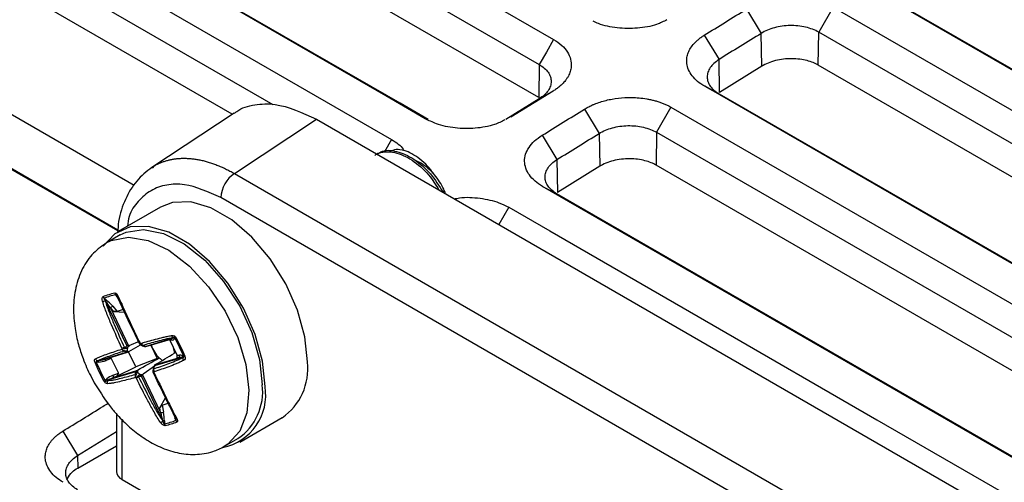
# Model space of a CAD drawing. Header units: millimetres. Extents: x -155 to 1130, y -373 to 1265.
# Tile 192 of 198: x 919 to 968, y 1167 to 1191. Entities that reach past the tile are written whole.
import ezdxf

# ---------------------------------------------------------------- set-up
doc = ezdxf.new("R2010")
doc.units = ezdxf.units.MM

msp = doc.modelspace()

# ---------------------------------------------------------------- linework, layer by layer
at = {"color": 7, "linetype": 'Continuous', "lineweight": 25}
for p, q in [((928.264, 1199.846), (945.883, 1189.674)), ((927.545, 1198.586), (945.164, 1188.414)), ((945.14, 1186.764), (927.52, 1196.935)), ((919.848, 1194.988), (937.752, 1184.653)), ((919.129, 1193.729), (931.803, 1186.412)), ((1029.476, 1153.157), (961.594, 1192.345)), ((929.767, 1185.923), (919.105, 1192.078)), ((962.313, 1191.972), (1029.63, 1153.11)), ((955.558, 1191.197), (956.302, 1189.98)), ((959.899, 1191.298), (959.18, 1190.039)), ((959.899, 1191.298), (1027.781, 1152.111)), ((953.437, 1189.887), (954.181, 1188.67)), ((956.327, 1188.331), (956.302, 1189.98)), ((959.155, 1188.388), (959.18, 1190.039)), ((1027.062, 1150.851), (959.18, 1190.039)), ((924.025, 1180.071), (909.166, 1188.649)), ((924.029, 1180.111), (909.885, 1188.276)), ((945.164, 1188.414), (945.14, 1186.764)), ((954.206, 1187.021), (954.181, 1188.67)), ((956.327, 1188.331), (954.206, 1187.021)), ((1027.038, 1149.2), (959.155, 1188.388)), ((924.839, 1182.346), (915.403, 1187.793)), ((1021.344, 1148.136), (953.462, 1187.324)), ((945.859, 1187.08), (943.738, 1185.771)), ((945.859, 1187.08), (945.164, 1186.694)), ((954.181, 1186.951), (1021.498, 1148.089)), ((945.164, 1186.694), (943.493, 1185.662)), ((951.767, 1186.277), (951.048, 1185.017)), ((951.767, 1186.277), (1019.65, 1147.09)), ((929.86, 1185.984), (925.728, 1183.254)), ((947.427, 1186.176), (948.171, 1184.959)), ((929.874, 1182.949), (933.993, 1185.671)), ((933.993, 1185.671), (991.913, 1152.234)), ((945.305, 1184.866), (946.049, 1183.649)), ((948.171, 1184.959), (948.195, 1183.31)), ((951.048, 1185.017), (951.024, 1183.367)), ((951.048, 1185.017), (1018.931, 1145.83)), ((925.758, 1183.216), (925.866, 1183.339)), ((946.049, 1183.649), (946.074, 1182)), ((948.195, 1183.31), (946.074, 1182)), ((1018.906, 1144.179), (951.024, 1183.367)), ((929.874, 1182.949), (987.496, 1149.685)), ((1013.212, 1143.115), (945.33, 1182.303)), ((1013.367, 1143.068), (946.049, 1181.93)), ((986.814, 1148.475), (929.192, 1181.739)), ((926.169, 1181.267), (924.048, 1180.042)), ((924.148, 1179.869), (923.485, 1179.486)), ((923.987, 1176.761), (923.924, 1176.868)), ((923.343, 1176.69), (923.455, 1176.598)), ((923.412, 1176.548), (923.399, 1176.558)), ((924.482, 1174.314), (923.412, 1176.548)), ((923.66, 1176.203), (924.569, 1174.306)), ((923.818, 1176.022), (923.66, 1176.203)), ((923.77, 1176.287), (923.991, 1176.035)), ((923.991, 1176.035), (923.818, 1176.022)), ((923.818, 1176.022), (924.36, 1175.999)), ((924.299, 1176.129), (923.991, 1176.035)), ((925.267, 1174.402), (924.563, 1174.007)), ((924.601, 1174.313), (925.14, 1174.554)), ((925.131, 1174.392), (925.213, 1174.332)), ((925.405, 1174.274), (926.804, 1174.703)), ((925.433, 1174.265), (926.677, 1174.646)), ((926.649, 1174.575), (926.607, 1174.624)), ((926.757, 1174.587), (926.649, 1174.575)), ((927.006, 1173.831), (926.649, 1174.575)), ((926.804, 1174.703), (926.807, 1174.708)), ((926.893, 1174.699), (926.869, 1174.655)), ((923.042, 1173.55), (924.441, 1173.979)), ((923.267, 1173.601), (924.51, 1173.982)), ((924.93, 1173.254), (924.568, 1174.01)), ((925.338, 1174.285), (925.337, 1174.285)), ((925.675, 1174.339), (925.997, 1173.667)), ((926.945, 1173.957), (926.866, 1173.933)), ((923.072, 1173.491), (922.948, 1173.49)), ((923.028, 1173.55), (923.042, 1173.55)), ((923.7, 1173.672), (923.434, 1173.569)), ((923.641, 1173.715), (923.7, 1173.672)), ((923.7, 1173.672), (924.056, 1172.928)), ((925.997, 1173.667), (924.93, 1173.254)), ((927.272, 1173.727), (925.873, 1173.298)), ((925.884, 1173.345), (927.072, 1173.709)), ((926.105, 1173.7), (925.997, 1173.667)), ((926.995, 1173.701), (927.006, 1173.831)), ((927.072, 1173.709), (926.995, 1173.701)), ((927.006, 1173.831), (927.114, 1173.843)), ((927.279, 1173.723), (927.272, 1173.727)), ((927.276, 1173.806), (927.338, 1173.771)), ((924.909, 1173.003), (923.51, 1172.574)), ((923.785, 1172.702), (924.972, 1173.066)), ((923.791, 1172.825), (924.056, 1172.928)), ((923.974, 1172.775), (924.93, 1173.254)), ((924.056, 1172.928), (923.974, 1172.775)), ((925.913, 1173.326), (925.29, 1172.876)), ((925.797, 1173.131), (925.786, 1173.043)), ((925.79, 1173.039), (925.788, 1173.028)), ((925.874, 1173.333), (925.835, 1173.246)), ((925.835, 1173.246), (925.835, 1173.246)), ((923.393, 1172.562), (923.479, 1172.642)), ((923.51, 1172.574), (923.5, 1172.565)), ((923.974, 1172.775), (923.785, 1172.702)), ((926.291, 1170.542), (925.22, 1172.775)), ((925.266, 1172.851), (926.175, 1170.955)), ((926.129, 1171.2), (926.418, 1171.701)), ((926.248, 1171.326), (926.555, 1171.42)), ((926.129, 1171.2), (926.248, 1171.326)), ((926.175, 1170.955), (926.129, 1171.2)), ((926.248, 1171.326), (926.312, 1170.982)), ((923.952, 1170.899), (923.952, 1168.007)), ((926.291, 1170.526), (926.291, 1170.542)), ((926.361, 1170.536), (926.362, 1170.393)), ((926.943, 1170.571), (926.893, 1170.699)), ((930.148, 1169.476), (932.269, 1170.701)), ((921.264, 1170.021), (922.008, 1168.804)), ((922.008, 1168.804), (923.952, 1170.004)), ((929.384, 1169.266), (930.048, 1169.649)), ((922.017, 1168.175), (923.952, 1169.291)), ((922.008, 1168.804), (922.017, 1168.175)), ((924.245, 1167.599), (991.76, 1128.623))]:
    msp.add_line(p, q, dxfattribs=at)
at = {"color": 8, "linetype": 'Continuous', "lineweight": 25}
for p, q in [((937.752, 1184.653), (937.401, 1184.039)), ((943.636, 1181.256), (943.141, 1180.39)), ((924.245, 1167.599), (924.245, 1170.596))]:
    msp.add_line(p, q, dxfattribs=at)
at = {"color": 7, "linetype": 'Continuous', "lineweight": 25, "flags": 128}
for points in [[(939.446, 1185.699), (937.464, 1186.844), (929.533, 1191.422), (921.753, 1195.914)], [(939.6, 1185.652), (938.183, 1186.471), (930.252, 1191.049), (922.472, 1195.541)], [(945.883, 1189.674), (945.524, 1189.044), (945.164, 1188.414)], [(953.462, 1187.324), (953.821, 1187.137), (954.181, 1186.951)], [(945.33, 1182.303), (945.69, 1182.116), (946.049, 1181.93)], [(933.533, 1173.494), (933.407, 1174.758), (933.038, 1176.094), (932.448, 1177.423), (931.669, 1178.668), (930.749, 1179.758), (929.739, 1180.628), (928.699, 1181.228), (927.69, 1181.524), (926.769, 1181.497), (926.169, 1181.267)], [(943.636, 1181.256), (945.688, 1180.072), (953.895, 1175.334), (962.103, 1170.595), (970.311, 1165.857), (978.518, 1161.119), (986.726, 1156.381), (994.933, 1151.643), (1011.518, 1142.069)], [(931.411, 1172.269), (931.286, 1173.533), (930.917, 1174.869), (930.326, 1176.198), (929.548, 1177.444), (928.627, 1178.533), (927.618, 1179.403), (926.578, 1180.004), (925.568, 1180.299), (924.648, 1180.273), (923.869, 1179.926), (923.296, 1179.306)], [(924.148, 1179.869), (924.439, 1180.006), (925.322, 1180.144), (926.316, 1179.943), (927.36, 1179.416), (928.387, 1178.597), (929.333, 1177.536), (930.139, 1176.301), (930.754, 1174.969), (931.139, 1173.624), (931.27, 1172.351)], [(924.016, 1176.747), (924.013, 1176.748), (924.012, 1176.749)], [(926.893, 1170.699), (926.897, 1170.703), (926.901, 1170.708), (926.904, 1170.712), (926.905, 1170.716), (926.906, 1170.72), (926.906, 1170.724), (926.904, 1170.727), (926.902, 1170.729)], [(926.91, 1170.704), (926.908, 1170.708), (926.908, 1170.715)]]:
    msp.add_lwpolyline(points, dxfattribs=at)
at = {"color": 8, "linetype": 'Continuous', "lineweight": 25, "flags": 128}
for points in [[(923.448, 1179.464), (923.696, 1179.592), (924.565, 1179.762), (925.551, 1179.594), (926.593, 1179.099), (927.625, 1178.307), (928.582, 1177.267), (929.404, 1176.046), (930.039, 1174.72), (930.448, 1173.373), (930.605, 1172.088), (930.5, 1170.948), (930.139, 1170.022), (929.546, 1169.371), (929.356, 1169.25)], [(926.965, 1170.689), (926.952, 1170.688), (926.94, 1170.689), (926.93, 1170.69), (926.922, 1170.693), (926.916, 1170.697), (926.911, 1170.702), (926.91, 1170.704)]]:
    msp.add_lwpolyline(points, dxfattribs=at)
at = {"color": 7, "linetype": 'Continuous', "lineweight": 25}
for centre, radius, start, end in [((930.735, 1181.667), 1.544, 123.85, 177.3048), ((924.109, 1177.018), 0.238, 194.1274, 218.9257), ((923.21, 1177.371), 0.834, 273.6484, 283.1117), ((923.517, 1176.852), 0.238, 197.6812, 222.8394), ((924.864, 1175.35), 1.883, 138.4685, 140.4887), ((923.989, 1176.726), 0.0351, 14.6731, 93.8145), ((923.877, 1176.034), 0.275, 113.0376, 142.1477), ((924.373, 1173.386), 1.315, 52.3861, 55.2905), ((926.915, 1174.878), 0.202, 195.7336, 237.4187), ((926.779, 1174.6), 0.106, 31.0221, 76.2071), ((926.717, 1175.213), 0.543, 288.8777, 294.7153), ((925.107, 1174.057), 0.887, 171.0784, 174.8552), ((924.263, 1174.111), 0.109, 318.4225, 337.4062), ((924.944, 1174.288), 0.582, 187.3328, 192.4839), ((924.404, 1174.114), 0.11, 272.7161, 325.4068), ((924.63, 1174.487), 0.292, 229.718, 246.8023), ((925.226, 1174.046), 0.732, 166.3561, 179.5776), ((925.254, 1174.373), 0.0545, 230.2525, 275.5379), ((927.052, 1174.734), 1.402, 195.9923, 227.5217), ((925.814, 1173.915), 1.052, 0.9655, 16.337), ((922.834, 1173.833), 0.361, 277.7867, 288.3979), ((923.098, 1173.754), 0.215, 207.4269, 250.9569), ((922.973, 1173.479), 0.0997, 7.3191, 45.9981), ((926.75, 1174.413), 0.962, 227.8851, 239.7915), ((927.023, 1173.798), 0.101, 298.8861, 26.341), ((927.178, 1173.772), 0.104, 334.4765, 18.9941), ((927.523, 1173.71), 0.245, 176.987, 214.0485), ((927.331, 1173.967), 0.196, 271.7754, 288.5514), ((930.595, 1173.14), 2.959, 304.455, 6.8571), ((924.999, 1172.853), 0.132, 87.0087, 130.6067), ((925.721, 1173.8), 1.085, 228.7531, 238.9235), ((925.843, 1173.115), 0.0446, 123.5292, 171.6778), ((924.974, 1173.086), 0.887, 351.0784, 354.8552), ((923.111, 1173.142), 0.645, 290.1544, 295.9579), ((923.383, 1172.557), 0.128, 7.7117, 41.6483), ((923.717, 1172.493), 0.228, 161.5782, 202.895), ((923.705, 1172.768), 0.103, 320.4841, 33.6785), ((924.76, 1172.346), 0.545, 70.2783, 74.6635), ((925.708, 1173.756), 1.315, 232.3861, 235.2905), ((925.409, 1173.079), 0.473, 216.7474, 223.5746), ((925.911, 1172.772), 0.757, 172.4644, 179.6486), ((928.757, 1171.84), 2.689, 281.2463, 9.1733), ((928.451, 1171.999), 2.841, 304.2034, 7.1087), ((926.052, 1171.925), 0.978, 277.2591, 285.4403), ((925.372, 1171.719), 1.506, 302.5138, 307.585), ((926.292, 1170.171), 0.371, 79.3167, 90.2374), ((927.184, 1170.624), 0.247, 192.5516, 216.863), ((926.598, 1170.428), 0.239, 188.4863, 213.4067), ((924.445, 1168.051), 0.495, 185.141, 246.1792)]:
    msp.add_arc(centre, radius, start, end, dxfattribs=at)
at = {"color": 8, "linetype": 'Continuous', "lineweight": 25}
for centre, radius, start, end in [((924.071, 1176.715), 0.0682, 111.5021, 149.5152), ((926.67, 1174.547), 0.0958, 24.7259, 90.9411), ((925.334, 1174.291), 0.00732, 299.6413, 349.2479), ((923.34, 1173.535), 0.1, 20.1387, 74.8927), ((925.868, 1173.016), 0.0812, 171.6327, 185.1485), ((925.855, 1173.261), 0.0247, 216.8376, 246.9521)]:
    msp.add_arc(centre, radius, start, end, dxfattribs=at)
at = {"color": 7, "linetype": 'Continuous', "lineweight": 25}
for centre, major_axis, ratio, start_param, end_param in [((923.604, 1176.186), (-0.329, 0.494), 0.094808, 4.684113, 5.469511), ((923.657, 1176.253), (-0.406, 0.45), 0.176178, 4.630268, 5.415666), ((924.348, 1176.464), (-0.406, 0.45), 0.176178, 0.703277, 1.154231), ((924.295, 1176.397), (-0.329, 0.494), 0.094808, 0.757122, 1.542521), ((926.586, 1174.722), (0.268, 0.054), 0.354283, 4.802203, 5.587601), ((926.671, 1174.766), (0.196, -0.115), 0.707965, 5.524113, 6.309511), ((925.541, 1173.861), (1.285, -0.399), 0.268039, 3.723884, 3.773747), ((925.541, 1173.86), (1.302, 0.567), 0.710562, 2.160348, 2.21021), ((925.541, 1173.861), (1.285, -0.399), 0.268039, 1.759582, 1.809444), ((923.299, 1173.715), (0.407, 0.141), 0.229193, 3.953023, 4.738422), ((923.348, 1173.748), (0.48, 0.178), 0.387133, 3.962607, 4.748005), ((927.115, 1173.62), (0.268, 0.054), 0.354283, 0.875212, 1.66061), ((927.2, 1173.664), (0.196, -0.115), 0.707965, 1.597122, 2.38252), ((925.542, 1173.86), (0.411, 1.331), 0.364743, 2.377518, 2.427381), ((925.542, 1173.86), (0.411, 1.331), 0.364743, 4.341821, 4.391683), ((923.877, 1172.646), (0.48, 0.178), 0.387133, 1.606413, 2.391811), ((923.828, 1172.612), (0.407, 0.141), 0.229193, 1.596829, 2.382227), ((925.541, 1173.86), (1.302, 0.567), 0.710562, 4.12465, 4.174513), ((926.119, 1170.938), (-0.186, 0.577), 0.096905, 3.925531, 4.710929), ((926.2, 1170.948), (-0.113, 0.618), 0.185709, 3.948727, 4.734125), ((926.81, 1171.149), (-0.186, 0.577), 0.096905, 1.896653, 2.354735), ((926.891, 1171.16), (-0.113, 0.618), 0.185709, 1.894904, 2.377931)]:
    msp.add_ellipse(centre, major_axis=major_axis, ratio=ratio, start_param=start_param, end_param=end_param, dxfattribs=at)
for points in [[(953.437, 1189.887), (954.144, 1190.324), (954.851, 1190.76), (955.558, 1191.197)], [(956.302, 1189.98), (955.595, 1189.543), (954.888, 1189.106), (954.181, 1188.67)], [(947.145, 1142.872), (936.43, 1149.058), (918.041, 1163.308), (907.203, 1180.19), (903.883, 1188.955)], [(945.305, 1184.866), (946.012, 1185.303), (946.719, 1185.739), (947.427, 1186.176)], [(946.049, 1183.649), (946.756, 1184.085), (947.463, 1184.522), (948.171, 1184.959)], [(923.291, 1176.78), (923.474, 1176.854), (923.67, 1176.914), (923.879, 1176.96)], [(923.924, 1176.868), (923.718, 1176.823), (923.524, 1176.764), (923.343, 1176.69)], [(925.133, 1174.394), (925.114, 1174.405), (925.11, 1174.432), (925.122, 1174.468)], [(925.26, 1174.319), (925.222, 1174.339), (925.191, 1174.379), (925.176, 1174.428)], [(925.22, 1174.331), (925.193, 1174.347), (925.177, 1174.383), (925.176, 1174.428)], [(927.338, 1173.771), (927.195, 1174.081), (927.047, 1174.39), (926.893, 1174.699)], [(926.944, 1174.719), (927.1, 1174.407), (927.25, 1174.094), (927.394, 1173.781)], [(924.364, 1174.069), (924.311, 1174.077), (924.259, 1174.102), (924.224, 1174.137)], [(924.345, 1174.038), (924.297, 1174.055), (924.252, 1174.092), (924.224, 1174.137)], [(924.366, 1174.214), (924.314, 1174.2), (924.265, 1174.193), (924.231, 1174.195)], [(924.375, 1174.162), (924.321, 1174.162), (924.268, 1174.175), (924.231, 1174.195)], [(924.364, 1174.069), (924.415, 1174.061), (924.46, 1174.055), (924.494, 1174.052)], [(924.515, 1174.219), (924.476, 1174.185), (924.427, 1174.162), (924.375, 1174.162)], [(924.494, 1174.052), (924.516, 1174.037), (924.539, 1174.022), (924.563, 1174.007)], [(924.601, 1174.313), (924.571, 1174.283), (924.542, 1174.252), (924.515, 1174.219)], [(924.563, 1174.007), (924.553, 1174.001), (924.542, 1173.995), (924.53, 1173.989)], [(924.569, 1174.306), (924.58, 1174.306), (924.591, 1174.309), (924.601, 1174.313)], [(925.906, 1173.36), (926.227, 1173.551), (926.547, 1173.742), (926.866, 1173.933)], [(923.333, 1172.537), (923.168, 1172.843), (923.018, 1173.157), (922.883, 1173.475)], [(922.948, 1173.49), (923.081, 1173.175), (923.23, 1172.866), (923.393, 1172.562)], [(925.006, 1173.084), (925.372, 1173.289), (925.738, 1173.494), (926.105, 1173.7)], [(925.006, 1172.984), (924.99, 1172.949), (924.969, 1172.905), (924.944, 1172.859)], [(924.972, 1173.066), (924.984, 1173.072), (924.996, 1173.078), (925.006, 1173.084)], [(925.006, 1173.084), (925.005, 1173.05), (925.005, 1173.016), (925.006, 1172.984)], [(925.788, 1173.028), (925.789, 1172.997), (925.812, 1172.968), (925.85, 1172.948)], [(925.799, 1173.121), (925.799, 1173.082), (925.821, 1173.04), (925.857, 1173.006)], [(925.819, 1173.152), (925.813, 1173.104), (925.828, 1173.051), (925.857, 1173.006)], [(925.906, 1173.36), (925.897, 1173.354), (925.889, 1173.349), (925.884, 1173.345)], [(924.904, 1172.872), (924.888, 1172.821), (924.889, 1172.763), (924.905, 1172.714)], [(924.944, 1172.859), (924.917, 1172.812), (924.903, 1172.759), (924.905, 1172.714)], [(925.03, 1172.796), (924.996, 1172.754), (924.97, 1172.71), (924.959, 1172.675)], [(925.067, 1172.753), (925.022, 1172.723), (924.983, 1172.694), (924.959, 1172.675)], [(925.03, 1172.796), (925.063, 1172.836), (925.111, 1172.86), (925.161, 1172.871)], [(925.161, 1172.871), (925.204, 1172.871), (925.247, 1172.873), (925.29, 1172.876)], [(925.29, 1172.876), (925.281, 1172.87), (925.273, 1172.861), (925.266, 1172.851)], [(926.362, 1170.393), (926.559, 1170.432), (926.753, 1170.492), (926.943, 1170.571)], [(926.986, 1170.476), (926.794, 1170.397), (926.598, 1170.337), (926.399, 1170.296)]]:
    msp.add_open_spline(points, degree=3, dxfattribs=at)
for points, knots in [([(951.571, 1190.659), (951.404, 1190.577), (950.973, 1190.363), (950.085, 1190.213), (949.07, 1190.226), (948.302, 1190.379), (947.954, 1190.547), (947.867, 1190.589)], [0, 0, 0, 0, 0.158485, 0.408688, 0.660954, 0.915205, 1, 1, 1, 1]), ([(959.18, 1190.039), (958.99, 1190.148), (958.764, 1190.234), (958.397, 1190.32), (958.268, 1190.341), (958.007, 1190.368), (957.875, 1190.374), (957.61, 1190.369), (957.475, 1190.359), (957.216, 1190.323), (957.089, 1190.297), (956.718, 1190.197), (956.492, 1190.101), (956.302, 1189.98)], [0, 0, 0, 0, 0.25, 0.25, 0.375, 0.375, 0.5, 0.5, 0.625, 0.625, 0.75, 0.75, 1, 1, 1, 1]), ([(953.462, 1187.324), (953.331, 1187.399), (953.094, 1187.564), (952.821, 1187.845), (952.639, 1188.15), (952.56, 1188.443), (952.558, 1188.67), (952.589, 1188.87), (952.641, 1189.029), (952.739, 1189.225), (952.85, 1189.385), (952.993, 1189.542), (953.103, 1189.644), (953.222, 1189.741), (953.326, 1189.816), (953.409, 1189.869), (953.437, 1189.887)], [1.999996, 1.999996, 1.999996, 1.999996, 2.388909, 2.772325, 3.153529, 3.535682, 3.813196, 3.953147, 4.236134, 4.379622, 4.666395, 4.833739, 5.000956, 5.084594, 5.252055, 5.335946, 5.335946, 5.335946, 5.335946]), ([(945.883, 1189.674), (946.037, 1189.585), (946.308, 1189.389), (946.596, 1189.051), (946.757, 1188.686), (946.784, 1188.355), (946.735, 1188.112), (946.679, 1187.957), (946.634, 1187.86), (946.58, 1187.764), (946.53, 1187.688), (946.467, 1187.604), (946.405, 1187.529), (946.309, 1187.427), (946.185, 1187.312), (946.027, 1187.19), (945.916, 1187.116), (945.859, 1187.08)], [2, 2, 2, 2, 2.449408, 2.889139, 3.324391, 3.760425, 4.030945, 4.167524, 4.3052, 4.374506, 4.514158, 4.584552, 4.691144, 4.798481, 4.985006, 5.157663, 5.323885, 5.323885, 5.323885, 5.323885]), ([(904.867, 1189.106), (906.531, 1184.713), (908.7, 1180.455), (914.005, 1172.193), (917.141, 1168.191), (921.679, 1163.352), (922.617, 1162.392), (924.557, 1160.49), (925.56, 1159.545), (928.643, 1156.756), (930.8, 1154.952), (937.567, 1149.705), (942.473, 1146.424), (950.421, 1141.829), (953.17, 1140.352), (957.443, 1138.219), (958.893, 1137.521), (961.843, 1136.155), (963.34, 1135.489), (970.892, 1132.248), (977.193, 1129.94), (990.307, 1125.884), (997.12, 1124.138), (1005.96, 1122.31), (1007.747, 1121.961), (1011.34, 1121.304), (1013.146, 1120.994), (1018.59, 1120.124), (1022.257, 1119.622), (1025.962, 1119.199)], [0, 0, 0, 0, 0.125, 0.125, 0.25, 0.25, 0.28125, 0.28125, 0.3125, 0.3125, 0.375, 0.375, 0.5, 0.5, 0.5625, 0.5625, 0.59375, 0.59375, 0.625, 0.625, 0.75, 0.75, 0.875, 0.875, 0.90625, 0.90625, 0.9375, 0.9375, 1, 1, 1, 1]), ([(959.155, 1188.388), (959.006, 1188.474), (958.818, 1188.554), (958.368, 1188.672), (958.106, 1188.708), (957.557, 1188.712), (957.27, 1188.679), (956.747, 1188.545), (956.513, 1188.446), (956.327, 1188.331)], [0, 0, 0, 0, 0.25, 0.25, 0.5, 0.5, 0.75, 0.75, 1, 1, 1, 1]), ([(904.859, 1188.288), (905.952, 1185.708), (908.142, 1180.538), (912.815, 1173.052), (918.446, 1165.829), (925.096, 1158.943), (932.748, 1152.456), (940.895, 1146.588), (946.878, 1143.131), (949.675, 1141.515)], [0, 0, 0, 0, 0.145099, 0.290717, 0.436335, 0.581434, 0.726534, 0.872153, 1, 1, 1, 1]), ([(945.164, 1188.414), (945.354, 1188.304), (945.505, 1188.173), (945.657, 1187.958), (945.696, 1187.883), (945.748, 1187.729), (945.761, 1187.651), (945.761, 1187.493), (945.747, 1187.412), (945.695, 1187.256), (945.657, 1187.179), (945.503, 1186.953), (945.354, 1186.815), (945.164, 1186.694)], [0, 0, 0, 0, 0.25, 0.25, 0.375, 0.375, 0.5, 0.5, 0.625, 0.625, 0.75, 0.75, 1, 1, 1, 1]), ([(954.181, 1188.67), (953.991, 1188.549), (953.841, 1188.409), (953.689, 1188.185), (953.65, 1188.107), (953.598, 1187.95), (953.585, 1187.872), (953.585, 1187.714), (953.598, 1187.634), (953.65, 1187.481), (953.688, 1187.407), (953.842, 1187.189), (953.991, 1187.06), (954.181, 1186.951)], [0, 0, 0, 0, 0.25, 0.25, 0.375, 0.375, 0.5, 0.5, 0.625, 0.625, 0.75, 0.75, 1, 1, 1, 1]), ([(947.427, 1186.176), (947.484, 1186.211), (947.604, 1186.28), (947.776, 1186.365), (947.98, 1186.452), (948.309, 1186.572), (948.815, 1186.698), (949.479, 1186.774), (950.067, 1186.764), (950.493, 1186.708), (950.746, 1186.659), (950.901, 1186.622), (951.024, 1186.588), (951.145, 1186.551), (951.409, 1186.461), (951.623, 1186.361), (951.767, 1186.277)], [2, 2, 2, 2, 2.167412, 2.339417, 2.453102, 2.678506, 3.124007, 3.56751, 4.06079, 4.335174, 4.474225, 4.614732, 4.685588, 4.757218, 4.900337, 5.323798, 5.323798, 5.323798, 5.323798]), ([(929.871, 1185.963), (929.912, 1185.999), (930.193, 1186.247), (930.88, 1186.422), (932.182, 1186.5), (933.279, 1185.997), (933.993, 1185.671)], [0, 0, 0, 0, 0.042436, 0.29447, 0.5413, 1, 1, 1, 1]), ([(943.439, 1185.638), (943.272, 1185.555), (942.842, 1185.342), (941.954, 1185.193), (940.935, 1185.202), (940.061, 1185.391), (939.625, 1185.61), (939.446, 1185.699)], [0, 0, 0, 0, 0.145139, 0.374261, 0.60527, 0.838128, 1, 1, 1, 1]), ([(948.171, 1184.959), (948.36, 1185.08), (948.582, 1185.175), (948.953, 1185.275), (949.08, 1185.301), (949.34, 1185.337), (949.475, 1185.348), (949.741, 1185.353), (949.873, 1185.347), (950.134, 1185.32), (950.264, 1185.299), (950.631, 1185.214), (950.858, 1185.127), (951.048, 1185.017)], [0, 0, 0, 0, 0.25, 0.25, 0.375, 0.375, 0.5, 0.5, 0.625, 0.625, 0.75, 0.75, 1, 1, 1, 1]), ([(945.33, 1182.303), (945.189, 1182.384), (945.063, 1182.473), (944.842, 1182.665), (944.746, 1182.768), (944.591, 1182.984), (944.533, 1183.096), (944.452, 1183.326), (944.431, 1183.445), (944.427, 1183.682), (944.445, 1183.8), (944.519, 1184.035), (944.576, 1184.151), (944.799, 1184.484), (945.022, 1184.691), (945.305, 1184.866)], [0, 0, 0, 0, 0.125, 0.125, 0.25, 0.25, 0.375, 0.375, 0.5, 0.5, 0.625, 0.625, 0.75, 0.75, 1, 1, 1, 1]), ([(937.752, 1184.653), (937.992, 1184.506), (938.262, 1184.342), (938.361, 1184.125), (938.371, 1184.101)], [0, 0, 0, 0, 0.890934, 1, 1, 1, 1]), ([(936.921, 1183.858), (936.953, 1183.89), (937.012, 1183.949), (937.327, 1184.046), (937.901, 1184.078), (938.789, 1183.667), (939.594, 1182.981), (939.968, 1182.387), (940.131, 1182.127)], [0, 0, 0, 0, 0.043748, 0.081826, 0.324892, 0.567959, 0.811026, 1, 1, 1, 1]), ([(937.019, 1183.891), (937.083, 1183.944), (937.335, 1184.154), (938.001, 1184.106), (938.876, 1183.725), (939.73, 1182.982), (940.138, 1182.328), (940.337, 1182.008)], [0, 0, 0, 0, 0.078234, 0.311394, 0.544553, 0.777712, 1, 1, 1, 1]), ([(938.386, 1184.1), (938.247, 1184.13), (937.983, 1184.189), (937.773, 1184.091), (937.674, 1184.045)], [0, 0, 0, 0, 0.526514, 1, 1, 1, 1]), ([(939.908, 1182.886), (939.8, 1183.041), (939.685, 1183.184), (939.44, 1183.447), (939.31, 1183.567), (939.048, 1183.774), (938.915, 1183.863), (938.646, 1184.008), (938.515, 1184.062), (938.386, 1184.1)], [0, 0, 0, 0, 0.25, 0.25, 0.5, 0.5, 0.75, 0.75, 1, 1, 1, 1]), ([(938.936, 1183.609), (939.032, 1183.572), (939.37, 1183.444), (939.684, 1183.119), (939.908, 1182.886)], [0, 0, 0, 0, 0.284026, 1, 1, 1, 1]), ([(946.049, 1181.93), (945.954, 1181.984), (945.87, 1182.044), (945.723, 1182.171), (945.66, 1182.24), (945.557, 1182.385), (945.519, 1182.459), (945.467, 1182.612), (945.453, 1182.692), (945.453, 1182.85), (945.466, 1182.928), (945.518, 1183.085), (945.557, 1183.164), (945.659, 1183.314), (945.721, 1183.386), (945.869, 1183.523), (945.954, 1183.588), (946.049, 1183.649)], [0, 0, 0, 0, 0.125, 0.125, 0.25, 0.25, 0.375, 0.375, 0.5, 0.5, 0.625, 0.625, 0.75, 0.75, 0.875, 0.875, 1, 1, 1, 1]), ([(951.024, 1183.367), (950.874, 1183.453), (950.686, 1183.533), (950.236, 1183.651), (949.975, 1183.687), (949.425, 1183.691), (949.138, 1183.657), (948.616, 1183.524), (948.381, 1183.425), (948.195, 1183.31)], [0, 0, 0, 0, 0.25, 0.25, 0.5, 0.5, 0.75, 0.75, 1, 1, 1, 1]), ([(925.729, 1183.254), (925.464, 1183.044), (924.937, 1182.624), (924.389, 1181.679), (924.071, 1180.785), (924.029, 1180.17), (924.017, 1179.981)], [0, 0, 0, 0, 0.292562, 0.583896, 0.872786, 1, 1, 1, 1]), ([(940.462, 1181.936), (940.435, 1182.011), (940.312, 1182.352), (940.085, 1182.652), (939.908, 1182.886)], [0, 0, 0, 0, 0.2207997, 1, 1, 1, 1]), ([(940.909, 1181.678), (940.992, 1181.696), (941.406, 1181.783), (942.209, 1181.731), (943.059, 1181.55), (943.476, 1181.337), (943.636, 1181.256)], [0, 0, 0, 0, 0.088276, 0.438743, 0.786003, 1, 1, 1, 1]), ([(923.485, 1179.486), (923.248, 1179.32), (922.75, 1178.974), (922.22, 1178.189), (921.887, 1177.246), (921.776, 1176.225), (921.849, 1175.262), (922.032, 1174.406), (922.292, 1173.604), (922.588, 1172.92), (922.826, 1172.491), (922.909, 1172.341)], [0, 0, 0, 0, 0.118967, 0.249612, 0.385398, 0.518489, 0.646871, 0.745004, 0.832809, 0.941722, 1, 1, 1, 1]), ([(923.879, 1176.96), (923.91, 1176.967), (923.946, 1176.944), (924.003, 1176.871), (924.026, 1176.825), (924.046, 1176.778)], [0, 0, 0, 0, 0.5, 0.5, 1, 1, 1, 1]), ([(923.263, 1176.538), (923.251, 1176.588), (923.243, 1176.638), (923.248, 1176.73), (923.264, 1176.769), (923.291, 1176.78)], [0, 0, 0, 0, 0.5, 0.5, 1, 1, 1, 1]), ([(924.231, 1174.195), (924.052, 1174.578), (923.878, 1174.964), (923.628, 1175.547), (923.546, 1175.742), (923.431, 1176.037), (923.393, 1176.136), (923.322, 1176.335), (923.288, 1176.436), (923.263, 1176.538)], [0, 0, 0, 0, 0.5, 0.5, 0.75, 0.75, 0.875, 0.875, 1, 1, 1, 1]), ([(923.343, 1176.69), (923.341, 1176.69), (923.339, 1176.69), (923.338, 1176.69), (923.336, 1176.69), (923.335, 1176.689), (923.334, 1176.688), (923.333, 1176.687), (923.332, 1176.686), (923.332, 1176.684), (923.331, 1176.683), (923.331, 1176.68), (923.332, 1176.678), (923.332, 1176.674), (923.333, 1176.67), (923.334, 1176.666), (923.338, 1176.654), (923.345, 1176.641), (923.352, 1176.629), (923.366, 1176.605), (923.382, 1176.581), (923.399, 1176.558)], [0, 0, 0, 0, 0.0000080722, 0.0000080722, 0.0000080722, 0.0000144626, 0.0000144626, 0.0000144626, 0.0000208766, 0.0000208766, 0.0000208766, 0.0000289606, 0.0000289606, 0.0000289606, 0.0000429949, 0.0000429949, 0.0000429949, 0.0000864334, 0.0000864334, 0.0000864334, 0.0001732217, 0.0001732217, 0.0001732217, 0.0001732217]), ([(923.399, 1176.558), (923.423, 1176.456), (923.457, 1176.355), (923.528, 1176.156), (923.565, 1176.057), (923.681, 1175.762), (923.762, 1175.566), (924.013, 1174.983), (924.188, 1174.598), (924.366, 1174.214)], [0, 0, 0, 0, 0.125, 0.125, 0.25, 0.25, 0.5, 0.5, 1, 1, 1, 1]), ([(923.985, 1176.804), (923.986, 1176.803), (923.993, 1176.791), (924.002, 1176.773), (924.009, 1176.755), (924.012, 1176.749)], [0, 0, 0, 0, 0.082347, 0.702706, 1, 1, 1, 1]), ([(925.097, 1174.438), (924.914, 1174.82), (924.732, 1175.204), (924.461, 1175.78), (924.37, 1175.973), (924.236, 1176.262), (924.191, 1176.359), (924.103, 1176.553), (924.058, 1176.65), (924.016, 1176.747)], [0, 0, 0, 0, 0.5, 0.5, 0.75, 0.75, 0.875, 0.875, 1, 1, 1, 1]), ([(924.046, 1176.778), (924.087, 1176.68), (924.13, 1176.583), (924.218, 1176.389), (924.263, 1176.292), (924.397, 1176.002), (924.487, 1175.81), (924.758, 1175.233), (924.939, 1174.85), (925.122, 1174.468)], [0, 0, 0, 0, 0.125, 0.125, 0.25, 0.25, 0.5, 0.5, 1, 1, 1, 1]), ([(925.095, 1174.44), (925.098, 1174.432), (925.106, 1174.414), (925.123, 1174.402), (925.133, 1174.395)], [0, 0, 0, 0, 0.390487, 1, 1, 1, 1]), ([(925.176, 1174.428), (925.419, 1174.5), (925.665, 1174.57), (926.045, 1174.671), (926.173, 1174.704), (926.371, 1174.751), (926.438, 1174.766), (926.575, 1174.796), (926.645, 1174.811), (926.721, 1174.823)], [0, 0, 0, 0, 0.5, 0.5, 0.75, 0.75, 0.875, 0.875, 1, 1, 1, 1]), ([(926.807, 1174.708), (926.73, 1174.698), (926.659, 1174.684), (926.522, 1174.655), (926.455, 1174.64), (926.257, 1174.594), (926.129, 1174.561), (925.749, 1174.46), (925.503, 1174.39), (925.26, 1174.319)], [0, 0, 0, 0, 0.125, 0.125, 0.25, 0.25, 0.5, 0.5, 1, 1, 1, 1]), ([(926.721, 1174.823), (926.758, 1174.829), (926.798, 1174.829), (926.88, 1174.799), (926.921, 1174.766), (926.944, 1174.719)], [0, 0, 0, 0, 0.5, 0.5, 1, 1, 1, 1]), ([(926.893, 1174.699), (926.892, 1174.701), (926.891, 1174.703), (926.89, 1174.706), (926.889, 1174.707), (926.888, 1174.709), (926.886, 1174.711), (926.885, 1174.713), (926.884, 1174.714), (926.882, 1174.716), (926.88, 1174.717), (926.878, 1174.719), (926.877, 1174.72), (926.873, 1174.721), (926.87, 1174.723), (926.868, 1174.723), (926.859, 1174.726), (926.851, 1174.725), (926.844, 1174.723), (926.83, 1174.72), (926.818, 1174.714), (926.807, 1174.708)], [0, 0, 0, 0, 0.0000080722, 0.0000080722, 0.0000080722, 0.0000144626, 0.0000144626, 0.0000144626, 0.0000208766, 0.0000208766, 0.0000208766, 0.0000289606, 0.0000289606, 0.0000289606, 0.0000429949, 0.0000429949, 0.0000429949, 0.0000864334, 0.0000864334, 0.0000864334, 0.0001732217, 0.0001732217, 0.0001732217, 0.0001732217]), ([(922.907, 1173.654), (922.948, 1173.679), (922.997, 1173.7), (923.098, 1173.743), (923.15, 1173.764), (923.31, 1173.827), (923.42, 1173.867), (923.757, 1173.986), (923.989, 1174.062), (924.224, 1174.137)], [0, 0, 0, 0, 0.125, 0.125, 0.25, 0.25, 0.5, 0.5, 1, 1, 1, 1]), ([(924.345, 1174.038), (924.109, 1173.963), (923.877, 1173.887), (923.54, 1173.768), (923.43, 1173.727), (923.27, 1173.664), (923.218, 1173.643), (923.117, 1173.599), (923.068, 1173.576), (923.028, 1173.55)], [0, 0, 0, 0, 0.5, 0.5, 0.75, 0.75, 0.875, 0.875, 1, 1, 1, 1]), ([(924.409, 1174.004), (924.406, 1174.006), (924.403, 1174.009), (924.401, 1174.011), (924.392, 1174.017), (924.383, 1174.022), (924.371, 1174.028), (924.364, 1174.032), (924.355, 1174.035), (924.345, 1174.038)], [0, 0, 0, 0, 0.00001656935, 0.00001656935, 0.00001656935, 0.0000626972, 0.0000626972, 0.0000626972, 0.00009432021, 0.00009432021, 0.00009432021, 0.00009432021]), ([(924.366, 1174.214), (924.377, 1174.215), (924.387, 1174.219), (924.396, 1174.224), (924.409, 1174.231), (924.42, 1174.241), (924.43, 1174.252), (924.434, 1174.256), (924.438, 1174.26), (924.441, 1174.265)], [0, 0, 0, 0, 0.00003129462, 0.00003129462, 0.00003129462, 0.00007694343, 0.00007694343, 0.00007694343, 0.00009334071, 0.00009334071, 0.00009334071, 0.00009334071]), ([(924.53, 1173.989), (924.517, 1173.983), (924.504, 1173.979), (924.49, 1173.977), (924.474, 1173.975), (924.458, 1173.976), (924.443, 1173.978), (924.442, 1173.979), (924.442, 1173.979), (924.441, 1173.979)], [0, 0, 0, 0, 0.00004221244, 0.00004221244, 0.00004221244, 0.00008891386, 0.00008891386, 0.00008891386, 0.00009100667, 0.00009100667, 0.00009100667, 0.00009100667]), ([(924.569, 1174.306), (924.559, 1174.307), (924.548, 1174.307), (924.537, 1174.308), (924.524, 1174.309), (924.511, 1174.311), (924.497, 1174.312), (924.493, 1174.313), (924.489, 1174.313), (924.484, 1174.314), (924.484, 1174.314), (924.483, 1174.314), (924.482, 1174.314)], [0, 0, 0, 0, 0.00003541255, 0.00003541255, 0.00003541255, 0.0000763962, 0.0000763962, 0.0000763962, 0.00008898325, 0.00008898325, 0.00008898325, 0.00009107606, 0.00009107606, 0.00009107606, 0.00009107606]), ([(925.225, 1174.327), (925.225, 1174.327), (925.233, 1174.32), (925.262, 1174.308), (925.3, 1174.293), (925.33, 1174.287), (925.338, 1174.286)], [0, 0, 0, 0, 0.0013, 0.27463, 0.802826, 1, 1, 1, 1]), ([(925.26, 1174.319), (925.266, 1174.315), (925.274, 1174.311), (925.283, 1174.307), (925.296, 1174.302), (925.311, 1174.298), (925.325, 1174.294), (925.33, 1174.293), (925.336, 1174.291), (925.341, 1174.29)], [0, 0, 0, 0, 0.00003129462, 0.00003129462, 0.00003129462, 0.00007694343, 0.00007694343, 0.00007694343, 0.00009334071, 0.00009334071, 0.00009334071, 0.00009334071]), ([(925.337, 1174.285), (925.348, 1174.282), (925.376, 1174.276), (925.404, 1174.268), (925.421, 1174.264)], [0, 0, 0, 0, 0.384648, 1, 1, 1, 1]), ([(925.405, 1174.274), (925.405, 1174.274), (925.411, 1174.268), (925.421, 1174.261), (925.43, 1174.265), (925.433, 1174.266)], [0, 0, 0, 0, 0.02986, 0.695822, 1, 1, 1, 1]), ([(922.883, 1173.475), (922.863, 1173.522), (922.858, 1173.567), (922.871, 1173.625), (922.887, 1173.643), (922.907, 1173.654)], [0, 0, 0, 0, 0.5, 0.5, 1, 1, 1, 1]), ([(923.028, 1173.55), (923.015, 1173.548), (923.002, 1173.546), (922.99, 1173.543), (922.982, 1173.541), (922.975, 1173.538), (922.968, 1173.535), (922.961, 1173.533), (922.955, 1173.529), (922.95, 1173.525), (922.948, 1173.523), (922.946, 1173.521), (922.944, 1173.519), (922.942, 1173.517), (922.941, 1173.514), (922.94, 1173.511), (922.94, 1173.509), (922.94, 1173.508), (922.94, 1173.506), (922.941, 1173.504), (922.941, 1173.502), (922.942, 1173.5), (922.943, 1173.498), (922.944, 1173.496), (922.945, 1173.494), (922.946, 1173.493), (922.947, 1173.491), (922.948, 1173.49)], [0, 0, 0, 0, 0.0000559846, 0.0000559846, 0.0000559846, 0.0000899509, 0.0000899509, 0.0000899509, 0.0001215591, 0.0001215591, 0.0001215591, 0.0001341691, 0.0001341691, 0.0001341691, 0.0001469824, 0.0001469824, 0.0001469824, 0.00015357, 0.00015357, 0.00015357, 0.0001602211, 0.0001602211, 0.0001602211, 0.0001662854, 0.0001662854, 0.0001662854, 0.000171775, 0.000171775, 0.000171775, 0.000171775]), ([(925.819, 1173.152), (926.059, 1173.23), (926.3, 1173.311), (926.664, 1173.446), (926.785, 1173.493), (926.969, 1173.569), (927.03, 1173.596), (927.154, 1173.653), (927.216, 1173.684), (927.279, 1173.723)], [0, 0, 0, 0, 0.5, 0.5, 0.75, 0.75, 0.875, 0.875, 1, 1, 1, 1]), ([(927.32, 1173.573), (927.256, 1173.536), (927.193, 1173.506), (927.069, 1173.45), (927.008, 1173.423), (926.824, 1173.347), (926.702, 1173.3), (926.338, 1173.165), (926.097, 1173.084), (925.857, 1173.006)], [0, 0, 0, 0, 0.125, 0.125, 0.25, 0.25, 0.5, 0.5, 1, 1, 1, 1]), ([(927.279, 1173.723), (927.288, 1173.723), (927.298, 1173.723), (927.307, 1173.725), (927.313, 1173.726), (927.318, 1173.727), (927.323, 1173.729), (927.328, 1173.73), (927.333, 1173.733), (927.337, 1173.736), (927.338, 1173.738), (927.34, 1173.739), (927.341, 1173.741), (927.342, 1173.743), (927.343, 1173.746), (927.344, 1173.749), (927.344, 1173.751), (927.344, 1173.752), (927.344, 1173.754), (927.344, 1173.756), (927.343, 1173.758), (927.342, 1173.76), (927.342, 1173.762), (927.341, 1173.764), (927.34, 1173.766), (927.339, 1173.768), (927.338, 1173.769), (927.338, 1173.771)], [0, 0, 0, 0, 0.0000559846, 0.0000559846, 0.0000559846, 0.0000899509, 0.0000899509, 0.0000899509, 0.0001215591, 0.0001215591, 0.0001215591, 0.0001341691, 0.0001341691, 0.0001341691, 0.0001469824, 0.0001469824, 0.0001469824, 0.00015357, 0.00015357, 0.00015357, 0.0001602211, 0.0001602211, 0.0001602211, 0.0001662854, 0.0001662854, 0.0001662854, 0.000171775, 0.000171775, 0.000171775, 0.000171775]), ([(927.394, 1173.781), (927.415, 1173.734), (927.414, 1173.686), (927.38, 1173.615), (927.351, 1173.591), (927.32, 1173.573)], [0, 0, 0, 0, 0.5, 0.5, 1, 1, 1, 1]), ([(924.904, 1172.872), (924.908, 1172.882), (924.91, 1172.892), (924.912, 1172.901), (924.914, 1172.915), (924.914, 1172.928), (924.914, 1172.94), (924.914, 1172.944), (924.913, 1172.949), (924.913, 1172.953)], [0, 0, 0, 0, 0.00003129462, 0.00003129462, 0.00003129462, 0.00007694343, 0.00007694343, 0.00007694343, 0.00009334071, 0.00009334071, 0.00009334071, 0.00009334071]), ([(924.972, 1173.066), (924.962, 1173.061), (924.952, 1173.054), (924.943, 1173.046), (924.933, 1173.037), (924.924, 1173.027), (924.916, 1173.015), (924.914, 1173.012), (924.912, 1173.008), (924.91, 1173.005), (924.909, 1173.004), (924.909, 1173.004), (924.909, 1173.003)], [0, 0, 0, 0, 0.00003541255, 0.00003541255, 0.00003541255, 0.0000763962, 0.0000763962, 0.0000763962, 0.00008898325, 0.00008898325, 0.00008898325, 0.00009107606, 0.00009107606, 0.00009107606, 0.00009107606]), ([(925.789, 1173.039), (925.788, 1173.035), (925.786, 1173.025), (925.787, 1173.016), (925.788, 1173.01)], [0, 0, 0, 0, 0.401465, 1, 1, 1, 1]), ([(925.789, 1173.009), (925.789, 1173.004), (925.788, 1172.989), (925.796, 1172.976), (925.801, 1172.967)], [0, 0, 0, 0, 0.342411, 1, 1, 1, 1]), ([(926.908, 1170.715), (926.86, 1170.804), (926.814, 1170.897), (926.72, 1171.083), (926.674, 1171.177), (926.534, 1171.459), (926.442, 1171.647), (926.165, 1172.215), (925.981, 1172.596), (925.797, 1172.977)], [0, 0, 0, 0, 0.125, 0.125, 0.25, 0.25, 0.5, 0.5, 1, 1, 1, 1]), ([(925.837, 1173.246), (925.831, 1173.234), (925.815, 1173.203), (925.801, 1173.16), (925.801, 1173.13), (925.801, 1173.119)], [0, 0, 0, 0, 0.301199, 0.764954, 1, 1, 1, 1]), ([(925.845, 1173.238), (925.843, 1173.233), (925.841, 1173.228), (925.838, 1173.223), (925.832, 1173.209), (925.827, 1173.195), (925.823, 1173.18), (925.821, 1173.171), (925.819, 1173.161), (925.819, 1173.152)], [0, 0, 0, 0, 0.00001656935, 0.00001656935, 0.00001656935, 0.0000626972, 0.0000626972, 0.0000626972, 0.00009432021, 0.00009432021, 0.00009432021, 0.00009432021]), ([(925.85, 1172.948), (926.034, 1172.567), (926.218, 1172.187), (926.495, 1171.62), (926.588, 1171.431), (926.727, 1171.15), (926.774, 1171.056), (926.868, 1170.871), (926.916, 1170.778), (926.965, 1170.689)], [0, 0, 0, 0, 0.5, 0.5, 0.75, 0.75, 0.875, 0.875, 1, 1, 1, 1]), ([(925.884, 1173.345), (925.878, 1173.341), (925.875, 1173.335), (925.873, 1173.328), (925.87, 1173.32), (925.87, 1173.31), (925.872, 1173.3), (925.872, 1173.299), (925.873, 1173.299), (925.873, 1173.298)], [0, 0, 0, 0, 0.00004221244, 0.00004221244, 0.00004221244, 0.00008891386, 0.00008891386, 0.00008891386, 0.00009100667, 0.00009100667, 0.00009100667, 0.00009100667]), ([(923.506, 1172.404), (923.481, 1172.405), (923.453, 1172.412), (923.392, 1172.453), (923.357, 1172.491), (923.333, 1172.537)], [0, 0, 0, 0, 0.5, 0.5, 1, 1, 1, 1]), ([(923.393, 1172.562), (923.393, 1172.56), (923.394, 1172.557), (923.395, 1172.555), (923.396, 1172.553), (923.397, 1172.551), (923.398, 1172.549), (923.399, 1172.547), (923.4, 1172.546), (923.402, 1172.544), (923.404, 1172.543), (923.406, 1172.541), (923.408, 1172.54), (923.411, 1172.539), (923.415, 1172.538), (923.418, 1172.538), (923.428, 1172.536), (923.438, 1172.538), (923.447, 1172.541), (923.466, 1172.546), (923.483, 1172.555), (923.5, 1172.565)], [0, 0, 0, 0, 0.0000080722, 0.0000080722, 0.0000080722, 0.0000144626, 0.0000144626, 0.0000144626, 0.0000208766, 0.0000208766, 0.0000208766, 0.0000289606, 0.0000289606, 0.0000289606, 0.0000429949, 0.0000429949, 0.0000429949, 0.0000864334, 0.0000864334, 0.0000864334, 0.0001732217, 0.0001732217, 0.0001732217, 0.0001732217]), ([(923.5, 1172.565), (923.554, 1172.562), (923.611, 1172.568), (923.725, 1172.584), (923.783, 1172.594), (923.958, 1172.626), (924.075, 1172.653), (924.428, 1172.738), (924.666, 1172.803), (924.904, 1172.872)], [0, 0, 0, 0, 0.125, 0.125, 0.25, 0.25, 0.5, 0.5, 1, 1, 1, 1]), ([(924.905, 1172.714), (924.667, 1172.646), (924.43, 1172.581), (924.078, 1172.496), (923.961, 1172.469), (923.787, 1172.436), (923.729, 1172.426), (923.615, 1172.41), (923.56, 1172.403), (923.506, 1172.404)], [0, 0, 0, 0, 0.5, 0.5, 0.75, 0.75, 0.875, 0.875, 1, 1, 1, 1]), ([(926.182, 1170.449), (926.117, 1170.534), (926.06, 1170.623), (925.949, 1170.804), (925.896, 1170.895), (925.737, 1171.171), (925.636, 1171.357), (925.338, 1171.917), (925.147, 1172.295), (924.959, 1172.675)], [0, 0, 0, 0, 0.125, 0.125, 0.25, 0.25, 0.5, 0.5, 1, 1, 1, 1]), ([(925.154, 1172.776), (925.149, 1172.776), (925.143, 1172.776), (925.138, 1172.776), (925.123, 1172.776), (925.107, 1172.773), (925.093, 1172.768), (925.084, 1172.765), (925.074, 1172.76), (925.067, 1172.753)], [0, 0, 0, 0, 0.00001656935, 0.00001656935, 0.00001656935, 0.0000626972, 0.0000626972, 0.0000626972, 0.00009432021, 0.00009432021, 0.00009432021, 0.00009432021]), ([(925.067, 1172.753), (925.254, 1172.373), (925.445, 1171.995), (925.743, 1171.433), (925.845, 1171.247), (926.003, 1170.971), (926.057, 1170.88), (926.168, 1170.699), (926.225, 1170.61), (926.291, 1170.526)], [0, 0, 0, 0, 0.5, 0.5, 0.75, 0.75, 0.875, 0.875, 1, 1, 1, 1]), ([(925.266, 1172.851), (925.26, 1172.841), (925.253, 1172.829), (925.246, 1172.817), (925.238, 1172.804), (925.229, 1172.79), (925.221, 1172.777), (925.221, 1172.777), (925.22, 1172.776), (925.22, 1172.775)], [0, 0, 0, 0, 0.00004221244, 0.00004221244, 0.00004221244, 0.00008891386, 0.00008891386, 0.00008891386, 0.00009100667, 0.00009100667, 0.00009100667, 0.00009100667]), ([(922.909, 1172.341), (923.166, 1171.938), (923.522, 1171.378), (924.145, 1170.671), (924.693, 1170.143), (925.387, 1169.622), (926.154, 1169.201), (927.007, 1168.913), (927.907, 1168.82), (928.725, 1168.941), (929.19, 1169.17), (929.384, 1169.266)], [0, 0, 0, 0, 0.162164, 0.225389, 0.328375, 0.432998, 0.544858, 0.662439, 0.786081, 0.910466, 1, 1, 1, 1]), ([(921.264, 1170.021), (921.936, 1170.436), (922.695, 1170.905), (923.453, 1171.373), (923.539, 1171.426)], [0, 0, 0, 0, 0.886677, 1, 1, 1, 1]), ([(926.399, 1170.296), (926.369, 1170.29), (926.326, 1170.309), (926.248, 1170.369), (926.213, 1170.408), (926.182, 1170.449)], [0, 0, 0, 0, 0.5, 0.5, 1, 1, 1, 1]), ([(926.291, 1170.526), (926.295, 1170.508), (926.3, 1170.49), (926.306, 1170.472), (926.31, 1170.462), (926.314, 1170.451), (926.318, 1170.44), (926.322, 1170.431), (926.326, 1170.421), (926.331, 1170.412), (926.333, 1170.408), (926.335, 1170.405), (926.338, 1170.401), (926.34, 1170.398), (926.343, 1170.395), (926.346, 1170.393), (926.347, 1170.391), (926.349, 1170.39), (926.35, 1170.39), (926.352, 1170.389), (926.354, 1170.389), (926.355, 1170.389), (926.356, 1170.389), (926.358, 1170.39), (926.359, 1170.39), (926.36, 1170.391), (926.361, 1170.392), (926.362, 1170.393)], [0, 0, 0, 0, 0.0000559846, 0.0000559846, 0.0000559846, 0.0000899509, 0.0000899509, 0.0000899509, 0.0001215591, 0.0001215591, 0.0001215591, 0.0001341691, 0.0001341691, 0.0001341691, 0.0001469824, 0.0001469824, 0.0001469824, 0.00015357, 0.00015357, 0.00015357, 0.0001602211, 0.0001602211, 0.0001602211, 0.0001662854, 0.0001662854, 0.0001662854, 0.000171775, 0.000171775, 0.000171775, 0.000171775]), ([(926.909, 1170.704), (926.915, 1170.692), (926.925, 1170.675), (926.929, 1170.663), (926.931, 1170.659)], [0, 0, 0, 0, 0.715846, 1, 1, 1, 1]), ([(926.965, 1170.689), (926.988, 1170.646), (927.008, 1170.602), (927.023, 1170.523), (927.015, 1170.488), (926.986, 1170.476)], [0, 0, 0, 0, 0.5, 0.5, 1, 1, 1, 1]), ([(921.289, 1167.458), (921.158, 1167.533), (920.921, 1167.698), (920.648, 1167.979), (920.466, 1168.285), (920.386, 1168.577), (920.384, 1168.805), (920.416, 1169.004), (920.468, 1169.163), (920.566, 1169.359), (920.676, 1169.519), (920.819, 1169.676), (920.929, 1169.778), (921.049, 1169.876), (921.152, 1169.95), (921.235, 1170.004), (921.264, 1170.021)], [1.999996, 1.999996, 1.999996, 1.999996, 2.388916, 2.772337, 3.153547, 3.535711, 3.813233, 3.953188, 4.236178, 4.379667, 4.666441, 4.833787, 5.001007, 5.084646, 5.25211, 5.336002, 5.336002, 5.336002, 5.336002]), ([(922.008, 1167.085), (921.913, 1167.14), (921.829, 1167.199), (921.682, 1167.327), (921.618, 1167.395), (921.516, 1167.54), (921.477, 1167.614), (921.425, 1167.767), (921.412, 1167.847), (921.412, 1168.005), (921.424, 1168.083), (921.476, 1168.241), (921.516, 1168.319), (921.617, 1168.469), (921.68, 1168.541), (921.827, 1168.678), (921.913, 1168.743), (922.008, 1168.804)], [0, 0, 0, 0, 0.125, 0.125, 0.25, 0.25, 0.375, 0.375, 0.5, 0.5, 0.625, 0.625, 0.75, 0.75, 0.875, 0.875, 1, 1, 1, 1]), ([(921.499, 1167.643), (921.564, 1167.758), (921.676, 1167.956), (921.916, 1168.11), (922.017, 1168.175)], [0, 0, 0, 0, 0.580357, 1, 1, 1, 1])]:
    msp.add_open_spline(points, degree=3, knots=knots, dxfattribs=at)
at = {"color": 8, "linetype": 'Continuous', "lineweight": 25}
for points, knots in [([(925.866, 1183.339), (925.914, 1183.366), (926.01, 1183.419), (926.16, 1183.487), (926.316, 1183.548), (926.477, 1183.599), (926.643, 1183.641), (926.815, 1183.675), (926.991, 1183.698), (927.173, 1183.712), (927.359, 1183.716), (927.549, 1183.71), (927.744, 1183.694), (927.944, 1183.668), (928.146, 1183.631), (928.353, 1183.583), (928.563, 1183.525), (928.775, 1183.456), (928.991, 1183.377), (929.209, 1183.287), (929.429, 1183.185), (929.651, 1183.074), (929.8, 1182.991), (929.874, 1182.949)], [0, 0, 0, 0, 0.0451309, 0.0905099, 0.1361371, 0.1820127, 0.2281368, 0.2745095, 0.3211309, 0.3680011, 0.4151202, 0.4624883, 0.5101055, 0.5579719, 0.6060877, 0.6544528, 0.7030675, 0.7519317, 0.8010456, 0.8504093, 0.9000229, 0.9498864, 1, 1, 1, 1]), ([(929.192, 1181.739), (928.569, 1182.022), (927.612, 1182.458), (926.461, 1182.41), (925.664, 1182.134), (925.042, 1181.573), (924.599, 1180.992), (924.528, 1180.472), (924.505, 1180.306)], [0, 0, 0, 0, 0.291775, 0.448782, 0.609099, 0.769416, 0.926422, 1, 1, 1, 1]), ([(923.985, 1176.804), (923.981, 1176.81), (923.972, 1176.826), (923.959, 1176.845), (923.947, 1176.859), (923.94, 1176.867), (923.934, 1176.87), (923.929, 1176.871), (923.926, 1176.87), (923.925, 1176.869), (923.924, 1176.868)], [0, 0, 0, 0, 0.222195, 0.522156, 0.642226, 0.763347, 0.826164, 0.889361, 0.947312, 1, 1, 1, 1]), ([(925.096, 1174.44), (925.095, 1174.441), (925.093, 1174.441), (925.1, 1174.449), (925.109, 1174.458), (925.121, 1174.467), (925.122, 1174.468)], [0, 0, 0, 0, 0.278589, 0.386341, 0.975686, 1, 1, 1, 1]), ([(925.802, 1172.968), (925.803, 1172.964), (925.805, 1172.959), (925.819, 1172.952), (925.833, 1172.949), (925.85, 1172.948), (925.85, 1172.948)], [0, 0, 0, 0, 0.353196, 0.384156, 0.975604, 1, 1, 1, 1]), ([(926.943, 1170.571), (926.944, 1170.57), (926.947, 1170.57), (926.95, 1170.572), (926.952, 1170.576), (926.953, 1170.583), (926.95, 1170.603), (926.942, 1170.63), (926.933, 1170.651), (926.93, 1170.659)], [0, 0, 0, 0, 0.072415, 0.129734, 0.187212, 0.259609, 0.384946, 0.769644, 1, 1, 1, 1])]:
    msp.add_open_spline(points, degree=3, knots=knots, dxfattribs=at)

doc.saveas('drawing.dxf')
